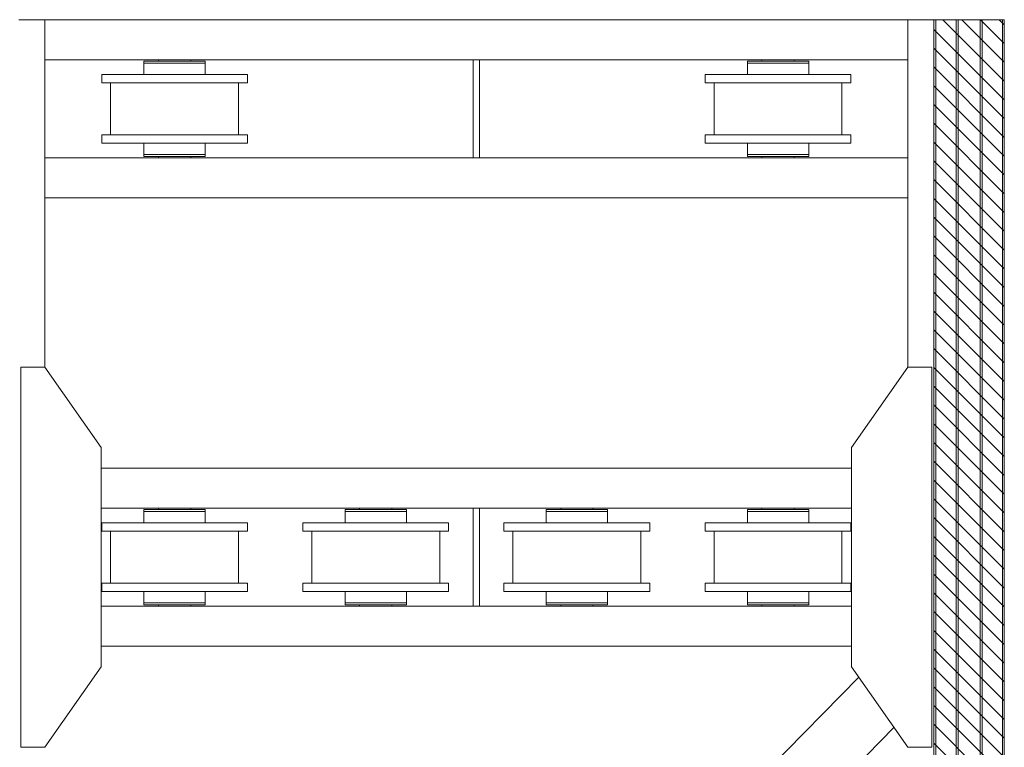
# Model space of a CAD drawing. Header units: millimetres. Extents: x 11264 to 19674, y -752784 to -746844.
# Tile 20 of 56: x 14177 to 14554, y -747814 to -747536. Entities that reach past the tile are written whole.
import ezdxf

# ---------------------------------------------------------------- set-up
doc = ezdxf.new("R2010")
doc.units = ezdxf.units.MM
doc.header["$MEASUREMENT"] = 0
doc.linetypes.add('DGN Style 1', pattern=[238.07239474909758, 0.396127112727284, -237.6762676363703])
doc.linetypes.add('DGN Style 6', pattern=[753.4337684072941, 0.396127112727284, -158.4508450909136, 277.2889789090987, -158.4508450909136, 0.396127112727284, -158.4508450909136])
doc.layers.add('Main Cradle', color=7, linetype='Continuous', lineweight=0)

# ---------------------------------------------------------------- blocks, each defined once
blk = doc.blocks.new('*U58')
at = {"linetype": 'DGN Style 6', "lineweight": 0}
h = blk.add_hatch(dxfattribs=at)
h.set_pattern_fill('HATCH', color=5, style=0, pattern_type=2)
h.set_pattern_definition([(135, (-964.290679, 1050.682466), (3.595456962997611, 3.59545696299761), [])])
h.paths.add_polyline_path([(-941.9437243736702, 1021.15248072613), (-941.943724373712, 2278.470879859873), (-914.9791753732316, 2278.470879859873), (-914.9791753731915, 1021.15248072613)])
at = {"color": 5, "linetype": 'Continuous', "lineweight": 0, "flags": 128}
blk.add_lwpolyline([(-941.9437243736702, 1021.15248072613), (-941.943724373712, 2278.470879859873), (-914.9791753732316, 2278.470879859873), (-914.9791753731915, 1021.15248072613), (-941.9437243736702, 1021.15248072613)], close=True, dxfattribs=at)
at = {"layer": 'Main Cradle', "color": 7, "linetype": 'Continuous', "lineweight": 0}
for p, q in [((-1282.482211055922, 2278.471174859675), (-1292.482211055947, 2278.471174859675)), ((-1282.482211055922, 2278.471174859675), (-1282.482211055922, 2145.460156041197)), ((-1282.482211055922, 2278.471174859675), (-951.9429198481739, 2278.471174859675)), ((-951.9429198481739, 2278.471174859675), (-951.9429198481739, 2145.460156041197)), ((-951.9429198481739, 2278.471174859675), (-941.9429198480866, 2278.471174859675)), ((-941.9429198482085, 2278.471174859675), (-941.9429198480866, 1021.152222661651)), ((-941.2320735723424, 2278.471174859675), (-941.9429198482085, 2278.471174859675)), ((-941.2320735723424, 2278.471174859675), (-941.2320735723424, 1021.152222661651)), ((-941.2320735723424, 2278.471174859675), (-933.4683435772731, 2278.471174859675)), ((-933.4683435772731, 2278.471174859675), (-933.4683435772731, 1021.152222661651)), ((-932.6979275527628, 2278.471174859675), (-933.4683435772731, 2278.471174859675)), ((-932.6979275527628, 2278.471174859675), (-932.6979275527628, 1021.152222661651)), ((-932.6979275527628, 2278.471174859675), (-924.2233512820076, 2278.471174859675)), ((-924.2233512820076, 2278.471174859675), (-924.2233512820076, 1021.152222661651)), ((-923.4529352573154, 2278.471174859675), (-924.2233512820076, 2278.471174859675)), ((-923.4529352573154, 2278.471174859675), (-923.4529352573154, 1021.152222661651)), ((-923.4529352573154, 2278.471174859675), (-915.6892052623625, 2278.471174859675)), ((-915.6892052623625, 2278.471174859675), (-915.6892052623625, 1021.152222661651)), ((-914.9783589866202, 2278.471174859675), (-915.6892052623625, 2278.471174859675)), ((-1282.482211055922, 2263.062854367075), (-1118.445231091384, 2263.062854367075)), ((-1238.938301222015, 2263.062854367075), (-1238.938301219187, 2262.600600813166)), ((-1226.61164482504, 2262.600600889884), (-1226.611644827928, 2263.062854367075)), ((-1115.97989981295, 2263.062854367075), (-951.9429198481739, 2263.062854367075)), ((-1007.813501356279, 2263.062854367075), (-1007.813501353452, 2262.600600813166)), ((-995.4868449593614, 2262.600600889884), (-995.4868449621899, 2263.062854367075)), ((-1244.516105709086, 2261.830184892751), (-1221.033825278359, 2261.830185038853)), ((-1244.516105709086, 2261.830184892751), (-1244.516101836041, 2261.830184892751)), ((-1244.516105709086, 2261.830184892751), (-1244.516105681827, 2257.438816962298)), ((-1244.516101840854, 2262.600600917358), (-1221.033821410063, 2262.600601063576)), ((-1244.516101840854, 2262.600600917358), (-1238.938301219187, 2262.600600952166)), ((-1244.516101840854, 2262.600600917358), (-1244.516101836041, 2261.830184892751)), ((-1244.516101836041, 2261.830184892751), (-1221.033821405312, 2261.830185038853)), ((-1226.611633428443, 2262.600601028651), (-1238.938289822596, 2262.600600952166)), ((-1226.61164482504, 2262.600601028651), (-1221.033821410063, 2262.600601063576)), ((-1226.611633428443, 2262.600601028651), (-1226.61164482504, 2262.600601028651)), ((-1226.61163342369, 2261.830185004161), (-1226.611644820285, 2261.830185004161)), ((-1221.033825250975, 2257.438817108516), (-1221.033825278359, 2261.830185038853)), ((-1221.033821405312, 2261.830185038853), (-1221.033821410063, 2262.600601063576)), ((-1013.391305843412, 2261.830184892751), (-989.9090254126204, 2261.830185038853)), ((-1013.391305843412, 2261.830184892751), (-1013.391301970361, 2261.830184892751)), ((-1013.391305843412, 2261.830184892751), (-1013.391305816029, 2257.438816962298)), ((-1013.391301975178, 2262.600600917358), (-989.9090215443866, 2262.600601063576)), ((-1013.391301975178, 2262.600600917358), (-1007.813501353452, 2262.600600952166)), ((-1013.391301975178, 2262.600600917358), (-1013.391301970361, 2261.830184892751)), ((-1013.391301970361, 2261.830184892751), (-989.9090215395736, 2261.830185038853)), ((-995.4868335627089, 2262.600601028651), (-1007.813489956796, 2262.600600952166)), ((-995.4868449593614, 2262.600601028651), (-989.9090215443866, 2262.600601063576)), ((-995.4868335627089, 2262.600601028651), (-995.4868449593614, 2262.600601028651)), ((-995.4868335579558, 2261.830185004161), (-995.4868449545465, 2261.830185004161)), ((-989.9090253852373, 2257.438817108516), (-989.9090254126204, 2261.830185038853)), ((-989.9090215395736, 2261.830185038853), (-989.9090215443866, 2262.600601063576)), ((-1260.694838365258, 2257.438817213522), (-1204.855084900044, 2257.438817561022)), ((-1260.694838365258, 2257.438817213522), (-1244.516105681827, 2257.438817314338)), ((-1260.694838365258, 2257.438817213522), (-1260.69483834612, 2254.357153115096)), ((-1221.033822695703, 2257.438817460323), (-1244.516103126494, 2257.438817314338)), ((-1221.033825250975, 2257.438817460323), (-1204.855084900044, 2257.438817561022)), ((-1221.033822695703, 2257.438817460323), (-1221.033825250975, 2257.438817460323)), ((-1204.855084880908, 2254.357153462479), (-1204.855084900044, 2257.438817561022)), ((-1029.570038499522, 2257.438817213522), (-973.7302850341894, 2257.438817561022)), ((-1029.570038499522, 2257.438817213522), (-1013.391305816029, 2257.438817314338)), ((-1029.570038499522, 2257.438817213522), (-1029.570038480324, 2254.357153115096)), ((-989.9090228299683, 2257.438817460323), (-1013.391303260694, 2257.438817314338)), ((-989.9090253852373, 2257.438817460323), (-973.7302850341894, 2257.438817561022)), ((-989.9090228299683, 2257.438817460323), (-989.9090253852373, 2257.438817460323)), ((-973.7302850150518, 2254.357153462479), (-973.7302850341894, 2257.438817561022)), ((-1260.69483834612, 2254.357153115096), (-1204.855084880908, 2254.357153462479)), ((-1257.274191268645, 2254.357149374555), (-1208.275732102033, 2254.357149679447)), ((-1257.274191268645, 2254.357149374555), (-1244.516105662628, 2254.35714945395)), ((-1257.274191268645, 2254.357149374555), (-1257.27419114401, 2234.326332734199)), ((-1212.898230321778, 2254.357149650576), (-1252.651697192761, 2254.357149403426)), ((-1244.516105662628, 2254.35714945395), (-1252.651697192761, 2254.357149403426)), ((-1221.033822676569, 2254.357153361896), (-1221.03382523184, 2254.357153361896)), ((-1221.03382523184, 2254.357149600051), (-1208.275732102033, 2254.357149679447)), ((-1212.898230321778, 2254.357149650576), (-1221.03382523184, 2254.357149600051)), ((-1208.275731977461, 2234.326333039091), (-1208.275732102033, 2254.357149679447)), ((-1029.570038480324, 2254.357153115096), (-973.7302850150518, 2254.357153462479)), ((-1026.149391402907, 2254.357149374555), (-977.1509322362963, 2254.357149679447)), ((-1026.149391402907, 2254.357149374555), (-1013.391305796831, 2254.35714945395)), ((-1026.149391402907, 2254.357149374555), (-1026.149391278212, 2234.326332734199)), ((-981.7734304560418, 2254.357149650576), (-1021.526897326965, 2254.357149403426)), ((-1013.391305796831, 2254.35714945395), (-1021.526897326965, 2254.357149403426)), ((-989.9090228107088, 2254.357153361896), (-989.9090253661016, 2254.357153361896)), ((-989.9090253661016, 2254.357149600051), (-977.1509322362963, 2254.357149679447)), ((-981.7734304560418, 2254.357149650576), (-989.9090253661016, 2254.357149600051)), ((-977.1509321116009, 2234.326333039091), (-977.1509322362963, 2254.357149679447)), ((-1260.694838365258, 2234.326332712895), (-1257.27419114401, 2234.326332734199)), ((-1260.694838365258, 2234.326332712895), (-1260.69483834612, 2231.244668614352)), ((-1260.694838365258, 2234.326332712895), (-1204.855084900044, 2234.326333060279)), ((-1244.516105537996, 2234.326332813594), (-1252.651697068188, 2234.326332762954)), ((-1212.898230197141, 2234.32633301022), (-1221.033825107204, 2234.326332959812)), ((-1208.275731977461, 2234.326333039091), (-1204.855084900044, 2234.326333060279)), ((-1204.855084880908, 2231.244668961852), (-1204.855084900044, 2234.326333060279)), ((-1029.570038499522, 2234.326332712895), (-1026.149391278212, 2234.326332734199)), ((-1029.570038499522, 2234.326332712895), (-1029.570038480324, 2231.244668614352)), ((-1029.570038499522, 2234.326332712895), (-973.7302850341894, 2234.326333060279)), ((-1013.391305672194, 2234.326332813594), (-1021.526897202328, 2234.326332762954)), ((-981.7734303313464, 2234.32633301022), (-989.9090252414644, 2234.326332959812)), ((-977.1509321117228, 2234.326333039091), (-973.7302850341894, 2234.326333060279)), ((-973.7302850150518, 2231.244668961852), (-973.7302850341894, 2234.326333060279)), ((-1260.69483834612, 2231.244668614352), (-1204.855084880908, 2231.244668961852)), ((-1244.516105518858, 2231.24466878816), (-1244.516105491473, 2226.853297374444)), ((-1221.033822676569, 2231.244668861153), (-1221.033825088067, 2231.244668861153)), ((-1221.033825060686, 2226.853297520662), (-1221.033825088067, 2231.244668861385)), ((-1029.570038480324, 2231.244668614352), (-973.7302850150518, 2231.244668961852)), ((-1013.391305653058, 2231.24466878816), (-1013.391305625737, 2226.853297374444)), ((-989.9090228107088, 2231.244668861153), (-989.9090252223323, 2231.244668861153)), ((-989.9090251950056, 2226.853297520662), (-989.9090252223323, 2231.244668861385)), ((-1282.482211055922, 2225.620635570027), (-1118.445231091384, 2225.620635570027)), ((-1244.516105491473, 2226.853297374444), (-1221.033825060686, 2226.853297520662)), ((-1244.516101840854, 2226.853297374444), (-1221.033821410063, 2226.853297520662)), ((-1244.516101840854, 2226.853297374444), (-1244.516101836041, 2226.082881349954)), ((-1244.516101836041, 2226.082881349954), (-1221.033821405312, 2226.082881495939)), ((-1238.938300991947, 2226.082881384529), (-1238.938300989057, 2225.620635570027)), ((-1226.61163342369, 2226.082881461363), (-1226.611644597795, 2226.082881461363)), ((-1226.611644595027, 2225.620635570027), (-1226.611644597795, 2226.08288146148)), ((-1221.033825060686, 2226.853297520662), (-1221.033821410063, 2226.853297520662)), ((-1221.033821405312, 2226.082881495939), (-1221.033821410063, 2226.853297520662)), ((-1115.97989981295, 2225.620635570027), (-951.9429198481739, 2225.620635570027)), ((-1013.391305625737, 2226.853297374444), (-989.9090251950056, 2226.853297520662)), ((-1013.391301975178, 2226.853297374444), (-989.9090215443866, 2226.853297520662)), ((-1013.391301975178, 2226.853297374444), (-1013.391301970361, 2226.082881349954)), ((-1013.391301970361, 2226.082881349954), (-989.9090215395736, 2226.082881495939)), ((-1007.813501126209, 2226.082881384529), (-1007.813501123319, 2225.620635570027)), ((-995.4868335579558, 2226.082881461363), (-995.4868447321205, 2226.082881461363)), ((-995.486844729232, 2225.620635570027), (-995.4868447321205, 2226.08288146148)), ((-989.9090251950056, 2226.853297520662), (-989.9090215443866, 2226.853297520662)), ((-989.9090215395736, 2226.082881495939), (-989.9090215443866, 2226.853297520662)), ((-1282.482211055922, 2210.212315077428), (-951.9429198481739, 2210.212315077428)), ((-1260.910060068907, 2106.785270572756), (-973.5150708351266, 2106.785270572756)), ((-1260.910161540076, 2091.376950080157), (-1118.445231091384, 2091.376950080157)), ((-1244.516105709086, 2090.144280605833), (-1221.033825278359, 2090.144280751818)), ((-1244.516105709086, 2090.144280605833), (-1244.516101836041, 2090.144280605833)), ((-1244.516105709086, 2090.144280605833), (-1244.516105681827, 2085.75291267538)), ((-1244.516101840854, 2090.914696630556), (-1221.033821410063, 2090.914696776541)), ((-1244.516101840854, 2090.914696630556), (-1238.938301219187, 2090.914696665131)), ((-1244.516101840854, 2090.914696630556), (-1244.516101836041, 2090.144280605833)), ((-1244.516101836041, 2090.144280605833), (-1221.033821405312, 2090.144280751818)), ((-1238.938301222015, 2091.376950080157), (-1238.938301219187, 2090.914696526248)), ((-1226.611633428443, 2090.914696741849), (-1238.938289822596, 2090.914696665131)), ((-1226.61164482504, 2090.914696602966), (-1226.611644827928, 2091.376950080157)), ((-1226.61164482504, 2090.914696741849), (-1221.033821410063, 2090.914696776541)), ((-1226.611633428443, 2090.914696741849), (-1226.61164482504, 2090.914696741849)), ((-1226.61163342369, 2090.144280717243), (-1226.611644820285, 2090.144280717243)), ((-1221.033825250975, 2085.752912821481), (-1221.033825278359, 2090.144280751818)), ((-1221.033821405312, 2090.144280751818), (-1221.033821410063, 2090.914696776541)), ((-1167.474503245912, 2090.144280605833), (-1143.992222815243, 2090.144280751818)), ((-1167.474503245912, 2090.144280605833), (-1167.474499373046, 2090.144280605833)), ((-1167.474503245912, 2090.144280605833), (-1167.474503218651, 2085.75291267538)), ((-1167.474499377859, 2090.914696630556), (-1143.992218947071, 2090.914696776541)), ((-1167.474499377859, 2090.914696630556), (-1161.896698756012, 2090.914696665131)), ((-1167.474499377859, 2090.914696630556), (-1167.474499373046, 2090.144280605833)), ((-1167.474499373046, 2090.144280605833), (-1143.992218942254, 2090.144280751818)), ((-1161.896698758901, 2091.376950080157), (-1161.896698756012, 2090.914696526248)), ((-1149.570030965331, 2090.914696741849), (-1161.896687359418, 2090.914696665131)), ((-1149.570042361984, 2090.914696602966), (-1149.570042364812, 2091.376950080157)), ((-1149.570042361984, 2090.914696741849), (-1143.992218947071, 2090.914696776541)), ((-1149.570030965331, 2090.914696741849), (-1149.570042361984, 2090.914696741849)), ((-1149.570030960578, 2090.144280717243), (-1149.570042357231, 2090.144280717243)), ((-1143.992222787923, 2085.752912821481), (-1143.992222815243, 2090.144280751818)), ((-1143.992218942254, 2090.144280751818), (-1143.992218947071, 2090.914696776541)), ((-1115.97989981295, 2091.376950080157), (-973.5149693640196, 2091.376950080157)), ((-1090.432900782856, 2090.144280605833), (-1066.950620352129, 2090.144280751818)), ((-1090.432900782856, 2090.144280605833), (-1090.432896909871, 2090.144280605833)), ((-1090.432900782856, 2090.144280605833), (-1090.432900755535, 2085.75291267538)), ((-1090.432896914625, 2090.914696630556), (-1066.950616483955, 2090.914696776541)), ((-1090.432896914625, 2090.914696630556), (-1084.855096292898, 2090.914696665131)), ((-1090.432896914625, 2090.914696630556), (-1090.432896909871, 2090.144280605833)), ((-1090.432896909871, 2090.144280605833), (-1066.9506164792, 2090.144280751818)), ((-1084.855096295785, 2091.376950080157), (-1084.855096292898, 2090.914696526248)), ((-1072.528428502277, 2090.914696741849), (-1084.855084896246, 2090.914696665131)), ((-1072.528439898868, 2090.914696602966), (-1072.5284399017, 2091.376950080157)), ((-1072.528439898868, 2090.914696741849), (-1066.950616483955, 2090.914696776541)), ((-1072.528428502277, 2090.914696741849), (-1072.528439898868, 2090.914696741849)), ((-1072.528428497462, 2090.144280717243), (-1072.528439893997, 2090.144280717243)), ((-1066.950620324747, 2085.752912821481), (-1066.950620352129, 2090.144280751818)), ((-1066.9506164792, 2090.144280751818), (-1066.950616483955, 2090.914696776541)), ((-1013.391298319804, 2090.144280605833), (-989.9090178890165, 2090.144280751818)), ((-1013.391298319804, 2090.144280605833), (-1013.391294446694, 2090.144280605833)), ((-1013.391298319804, 2090.144280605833), (-1013.391298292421, 2085.75291267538)), ((-1013.391294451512, 2090.914696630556), (-989.9090140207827, 2090.914696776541)), ((-1013.391294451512, 2090.914696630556), (-1007.813493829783, 2090.914696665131)), ((-1013.391294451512, 2090.914696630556), (-1013.391294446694, 2090.144280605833)), ((-1013.391294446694, 2090.144280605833), (-989.909014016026, 2090.144280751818)), ((-1007.813493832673, 2091.376950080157), (-1007.813493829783, 2090.914696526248)), ((-995.4868260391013, 2090.914696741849), (-1007.81348243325, 2090.914696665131)), ((-995.4868374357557, 2090.914696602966), (-995.4868374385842, 2091.376950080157)), ((-995.4868374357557, 2090.914696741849), (-989.9090140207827, 2090.914696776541)), ((-995.4868260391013, 2090.914696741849), (-995.4868374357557, 2090.914696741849)), ((-995.4868260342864, 2090.144280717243), (-995.486837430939, 2090.144280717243)), ((-989.9090178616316, 2085.752912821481), (-989.9090178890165, 2090.144280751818)), ((-989.909014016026, 2090.144280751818), (-989.9090140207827, 2090.914696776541)), ((-1260.694838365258, 2085.75291292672), (-1244.516105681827, 2085.752913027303)), ((-1260.694838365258, 2085.75291292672), (-1260.69483834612, 2082.671248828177)), ((-1260.694838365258, 2085.75291292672), (-1204.855084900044, 2085.752913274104)), ((-1221.033822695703, 2085.752913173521), (-1244.516103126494, 2085.752913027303)), ((-1221.033825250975, 2085.752913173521), (-1204.855084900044, 2085.752913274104)), ((-1221.033822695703, 2085.752913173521), (-1221.033825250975, 2085.752913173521)), ((-1204.855084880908, 2082.671249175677), (-1204.855084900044, 2085.752913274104)), ((-1183.653235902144, 2085.75291292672), (-1167.474503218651, 2085.752913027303)), ((-1183.653235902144, 2085.75291292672), (-1183.653235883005, 2082.671248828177)), ((-1183.653235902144, 2085.75291292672), (-1127.81348243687, 2085.752913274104)), ((-1143.992220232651, 2085.752913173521), (-1167.474500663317, 2085.752913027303)), ((-1143.992222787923, 2085.752913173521), (-1127.81348243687, 2085.752913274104)), ((-1143.992220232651, 2085.752913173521), (-1143.992222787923, 2085.752913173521)), ((-1127.813482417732, 2082.671249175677), (-1127.81348243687, 2085.752913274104)), ((-1106.61163343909, 2085.75291292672), (-1090.432900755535, 2085.752913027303)), ((-1106.61163343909, 2085.75291292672), (-1106.611633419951, 2082.671248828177)), ((-1106.61163343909, 2085.75291292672), (-1050.771879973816, 2085.752913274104)), ((-1066.950617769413, 2085.752913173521), (-1090.432898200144, 2085.752913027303)), ((-1066.950620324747, 2085.752913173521), (-1050.771879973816, 2085.752913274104)), ((-1066.950617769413, 2085.752913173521), (-1066.950620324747, 2085.752913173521)), ((-1050.77187995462, 2082.671249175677), (-1050.771879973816, 2085.752913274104)), ((-1029.570030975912, 2085.75291292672), (-1013.391298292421, 2085.752913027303)), ((-1029.570030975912, 2085.75291292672), (-1029.570030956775, 2082.671248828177)), ((-1029.570030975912, 2085.75291292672), (-973.73027751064, 2085.752913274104)), ((-989.9090153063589, 2085.752913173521), (-1013.39129573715, 2085.752913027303)), ((-989.9090178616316, 2085.752913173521), (-973.73027751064, 2085.752913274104)), ((-989.9090153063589, 2085.752913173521), (-989.9090178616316, 2085.752913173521)), ((-973.7302774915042, 2082.671249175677), (-973.73027751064, 2085.752913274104)), ((-1260.69483834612, 2082.671248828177), (-1204.855084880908, 2082.671249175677)), ((-1257.274191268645, 2082.671245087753), (-1244.516105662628, 2082.671245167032)), ((-1257.274191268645, 2082.671245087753), (-1257.27419114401, 2062.640428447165)), ((-1257.274191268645, 2082.671245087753), (-1208.275732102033, 2082.671245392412)), ((-1244.516105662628, 2082.671245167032), (-1252.651697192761, 2082.671245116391)), ((-1212.898230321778, 2082.671245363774), (-1252.651697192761, 2082.671245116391)), ((-1221.033822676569, 2082.671249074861), (-1221.03382523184, 2082.671249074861)), ((-1221.03382523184, 2082.671245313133), (-1208.275732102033, 2082.671245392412)), ((-1212.898230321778, 2082.671245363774), (-1221.03382523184, 2082.671245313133)), ((-1208.275731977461, 2062.640428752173), (-1208.275732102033, 2082.671245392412)), ((-1183.653235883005, 2082.671248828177), (-1127.813482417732, 2082.671249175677)), ((-1180.232588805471, 2082.671245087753), (-1167.474503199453, 2082.671245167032)), ((-1180.232588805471, 2082.671245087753), (-1180.232588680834, 2062.640428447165)), ((-1180.232588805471, 2082.671245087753), (-1131.234129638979, 2082.671245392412)), ((-1167.474503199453, 2082.671245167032), (-1175.610094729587, 2082.671245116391)), ((-1135.856627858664, 2082.671245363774), (-1175.610094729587, 2082.671245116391)), ((-1143.992220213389, 2082.671249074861), (-1143.992222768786, 2082.671249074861)), ((-1143.992222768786, 2082.671245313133), (-1131.234129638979, 2082.671245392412)), ((-1135.856627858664, 2082.671245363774), (-1143.992222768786, 2082.671245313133)), ((-1131.234129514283, 2062.640428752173), (-1131.234129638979, 2082.671245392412)), ((-1106.611633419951, 2082.671248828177), (-1050.77187995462, 2082.671249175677)), ((-1103.190986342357, 2082.671245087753), (-1090.432900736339, 2082.671245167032)), ((-1103.190986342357, 2082.671245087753), (-1103.19098621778, 2062.640428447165)), ((-1103.190986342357, 2082.671245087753), (-1054.192527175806, 2082.671245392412)), ((-1090.432900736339, 2082.671245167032), (-1098.568492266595, 2082.671245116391)), ((-1058.815025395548, 2082.671245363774), (-1098.568492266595, 2082.671245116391)), ((-1066.950617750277, 2082.671249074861), (-1066.950620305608, 2082.671249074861)), ((-1066.950620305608, 2082.671245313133), (-1054.192527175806, 2082.671245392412)), ((-1058.815025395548, 2082.671245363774), (-1066.950620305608, 2082.671245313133)), ((-1054.192527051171, 2062.640428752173), (-1054.192527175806, 2082.671245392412)), ((-1029.570030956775, 2082.671248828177), (-973.7302774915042, 2082.671249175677)), ((-1026.149383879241, 2082.671245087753), (-1013.391298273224, 2082.671245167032)), ((-1026.149383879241, 2082.671245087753), (-1026.149383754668, 2062.640428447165)), ((-1026.149383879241, 2082.671245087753), (-977.1509247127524, 2082.671245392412)), ((-1013.391298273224, 2082.671245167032), (-1021.526889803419, 2082.671245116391)), ((-981.7734229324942, 2082.671245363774), (-1021.526889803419, 2082.671245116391)), ((-989.9090152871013, 2082.671249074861), (-989.909017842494, 2082.671249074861)), ((-989.909017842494, 2082.671245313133), (-977.1509247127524, 2082.671245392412)), ((-981.7734229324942, 2082.671245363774), (-989.909017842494, 2082.671245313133)), ((-977.150924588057, 2062.640428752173), (-977.1509247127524, 2082.671245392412)), ((-1260.694838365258, 2062.640428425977), (-1204.855084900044, 2062.64042877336)), ((-1260.694838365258, 2062.640428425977), (-1257.27419114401, 2062.640428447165)), ((-1260.694838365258, 2062.640428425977), (-1260.69483834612, 2059.558764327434)), ((-1260.69483834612, 2059.558764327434), (-1204.855084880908, 2059.558764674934)), ((-1244.516105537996, 2062.64042852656), (-1252.651697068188, 2062.640428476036)), ((-1244.516105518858, 2059.558764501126), (-1244.516105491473, 2055.167393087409)), ((-1212.898230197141, 2062.640428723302), (-1221.033825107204, 2062.640428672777)), ((-1221.033822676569, 2059.558764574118), (-1221.033825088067, 2059.558764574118)), ((-1221.033825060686, 2055.167393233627), (-1221.033825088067, 2059.558764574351)), ((-1208.275731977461, 2062.640428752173), (-1204.855084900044, 2062.64042877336)), ((-1204.855084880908, 2059.558764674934), (-1204.855084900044, 2062.64042877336)), ((-1183.653235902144, 2062.640428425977), (-1127.81348243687, 2062.64042877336)), ((-1183.653235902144, 2062.640428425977), (-1180.232588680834, 2062.640428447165)), ((-1183.653235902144, 2062.640428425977), (-1183.653235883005, 2059.558764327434)), ((-1183.653235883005, 2059.558764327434), (-1127.813482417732, 2059.558764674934)), ((-1167.474503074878, 2062.64042852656), (-1175.610094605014, 2062.640428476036)), ((-1167.474503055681, 2059.558764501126), (-1167.474503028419, 2055.167393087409)), ((-1135.856627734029, 2062.640428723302), (-1143.992222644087, 2062.640428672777)), ((-1143.992220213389, 2059.558764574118), (-1143.992222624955, 2059.558764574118)), ((-1143.992222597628, 2055.167393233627), (-1143.992222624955, 2059.558764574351)), ((-1131.234129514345, 2062.640428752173), (-1127.81348243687, 2062.64042877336)), ((-1127.813482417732, 2059.558764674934), (-1127.81348243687, 2062.64042877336)), ((-1106.61163343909, 2062.640428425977), (-1050.771879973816, 2062.64042877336)), ((-1106.61163343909, 2062.640428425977), (-1103.19098621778, 2062.640428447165)), ((-1106.61163343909, 2062.640428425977), (-1106.611633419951, 2059.558764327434)), ((-1106.611633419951, 2059.558764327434), (-1050.77187995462, 2059.558764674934)), ((-1090.432900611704, 2062.64042852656), (-1098.5684921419, 2062.640428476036)), ((-1090.432900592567, 2059.558764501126), (-1090.432900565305, 2055.167393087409)), ((-1058.815025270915, 2062.640428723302), (-1066.950620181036, 2062.640428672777)), ((-1066.950617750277, 2059.558764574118), (-1066.950620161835, 2059.558764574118)), ((-1066.950620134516, 2055.167393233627), (-1066.950620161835, 2059.558764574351)), ((-1054.192527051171, 2062.640428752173), (-1050.771879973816, 2062.64042877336)), ((-1050.77187995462, 2059.558764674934), (-1050.771879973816, 2062.64042877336)), ((-1029.570030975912, 2062.640428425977), (-973.73027751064, 2062.64042877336)), ((-1029.570030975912, 2062.640428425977), (-1026.149383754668, 2062.640428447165)), ((-1029.570030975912, 2062.640428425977), (-1029.570030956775, 2059.558764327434)), ((-1029.570030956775, 2059.558764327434), (-973.7302774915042, 2059.558764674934)), ((-1013.391298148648, 2062.64042852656), (-1021.526889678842, 2062.640428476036)), ((-1013.391298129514, 2059.558764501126), (-1013.391298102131, 2055.167393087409)), ((-981.7734228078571, 2062.640428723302), (-989.9090177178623, 2062.640428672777)), ((-989.9090152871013, 2059.558764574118), (-989.9090176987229, 2059.558764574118)), ((-989.9090176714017, 2055.167393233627), (-989.9090176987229, 2059.558764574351)), ((-977.1509245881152, 2062.640428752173), (-973.73027751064, 2062.64042877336)), ((-973.7302774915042, 2059.558764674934), (-973.73027751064, 2062.64042877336)), ((-1260.910408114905, 2053.934731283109), (-1118.445231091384, 2053.934731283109)), ((-1244.516105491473, 2055.167393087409), (-1221.033825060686, 2055.167393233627)), ((-1244.516101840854, 2055.167393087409), (-1221.033821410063, 2055.167393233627)), ((-1244.516101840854, 2055.167393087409), (-1244.516101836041, 2054.396977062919)), ((-1244.516101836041, 2054.396977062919), (-1221.033821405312, 2054.39697720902)), ((-1238.938300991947, 2054.396977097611), (-1238.938300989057, 2053.934731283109)), ((-1226.61163342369, 2054.396977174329), (-1226.611644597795, 2054.396977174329)), ((-1226.611644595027, 2053.934731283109), (-1226.611644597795, 2054.396977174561)), ((-1221.033825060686, 2055.167393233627), (-1221.033821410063, 2055.167393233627)), ((-1221.033821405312, 2054.39697720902), (-1221.033821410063, 2055.167393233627)), ((-1167.474503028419, 2055.167393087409), (-1143.992222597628, 2055.167393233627)), ((-1167.474499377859, 2055.167393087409), (-1143.992218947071, 2055.167393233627)), ((-1167.474499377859, 2055.167393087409), (-1167.474499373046, 2054.396977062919)), ((-1167.474499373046, 2054.396977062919), (-1143.992218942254, 2054.39697720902)), ((-1161.89669852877, 2054.396977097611), (-1161.896698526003, 2053.934731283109)), ((-1149.570030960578, 2054.396977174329), (-1149.570042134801, 2054.396977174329)), ((-1149.570042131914, 2053.934731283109), (-1149.570042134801, 2054.396977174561)), ((-1143.992222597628, 2055.167393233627), (-1143.992218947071, 2055.167393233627)), ((-1143.992218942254, 2054.39697720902), (-1143.992218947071, 2055.167393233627)), ((-1115.97989981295, 2053.934731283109), (-973.5147227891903, 2053.934731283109)), ((-1090.432900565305, 2055.167393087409), (-1066.950620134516, 2055.167393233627)), ((-1090.432896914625, 2055.167393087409), (-1066.950616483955, 2055.167393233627)), ((-1090.432896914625, 2055.167393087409), (-1090.432896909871, 2054.396977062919)), ((-1090.432896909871, 2054.396977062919), (-1066.9506164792, 2054.39697720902)), ((-1084.855096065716, 2054.396977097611), (-1084.855096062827, 2053.934731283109)), ((-1072.528428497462, 2054.396977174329), (-1072.528439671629, 2054.396977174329)), ((-1072.5284396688, 2053.934731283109), (-1072.528439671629, 2054.396977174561)), ((-1066.950620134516, 2055.167393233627), (-1066.950616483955, 2055.167393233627)), ((-1066.9506164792, 2054.39697720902), (-1066.950616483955, 2055.167393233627)), ((-1013.391298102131, 2055.167393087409), (-989.9090176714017, 2055.167393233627)), ((-1013.391294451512, 2055.167393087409), (-989.9090140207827, 2055.167393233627)), ((-1013.391294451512, 2055.167393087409), (-1013.391294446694, 2054.396977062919)), ((-1013.391294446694, 2054.396977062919), (-989.909014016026, 2054.39697720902)), ((-1007.813493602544, 2054.396977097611), (-1007.813493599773, 2053.934731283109)), ((-995.4868260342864, 2054.396977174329), (-995.486837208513, 2054.396977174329)), ((-995.4868372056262, 2053.934731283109), (-995.486837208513, 2054.396977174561)), ((-989.9090176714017, 2055.167393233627), (-989.9090140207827, 2055.167393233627)), ((-989.909014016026, 2054.39697720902), (-989.9090140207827, 2055.167393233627)), ((-1260.910509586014, 2038.526410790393), (-973.5146213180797, 2038.526410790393)), ((-1277.182746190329, 1715.046687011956), (-970.7211876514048, 2026.677497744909)), ((-1263.703632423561, 1695.790357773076), (-957.2418525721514, 2007.421393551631))]:
    blk.add_line(p, q, dxfattribs=at)
at = {"layer": 'Main Cradle', "color": 7, "linetype": 'Continuous', "lineweight": 0, "ltscale": 0.1540832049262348, "flags": 128}
for points in [[(-1118.445231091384, 2263.062854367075), (-1115.979899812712, 2263.062854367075), (-1115.979899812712, 2225.620635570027), (-1118.445231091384, 2225.620635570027), (-1118.445231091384, 2263.062854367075)], [(-1118.445231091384, 2091.376950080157), (-1115.979899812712, 2091.376950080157), (-1115.979899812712, 2053.934731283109), (-1118.445231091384, 2053.934731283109), (-1118.445231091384, 2091.376950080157)]]:
    blk.add_lwpolyline(points, dxfattribs=at)
at = {"layer": 'Main Cradle', "color": 7, "linetype": 'Continuous', "lineweight": 0, "flags": 128}
for points in [[(-1282.482211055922, 1999.851526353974), (-1260.910562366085, 2030.668025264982), (-1260.910009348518, 2114.643371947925), (-1282.481250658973, 2145.460155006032), (-1291.726242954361, 2145.460216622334), (-1291.727203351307, 1999.851587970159), (-1282.482211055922, 1999.851526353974)], [(-951.9429198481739, 1999.851526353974), (-973.5145685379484, 2030.668025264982), (-973.5151215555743, 2114.643371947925), (-951.9438802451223, 2145.460155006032), (-942.6988879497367, 2145.460216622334), (-942.6979275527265, 1999.851587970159), (-951.9429198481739, 1999.851526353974)]]:
    blk.add_lwpolyline(points, dxfattribs=at)

msp = doc.modelspace()

# ---------------------------------------------------------------- block references
at = {"color": 7, "linetype": 'DGN Style 1', "lineweight": 0}
msp.add_blockref('*U58', (15468.65, -749814.3500000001), dxfattribs=at)

doc.saveas('drawing.dxf')
